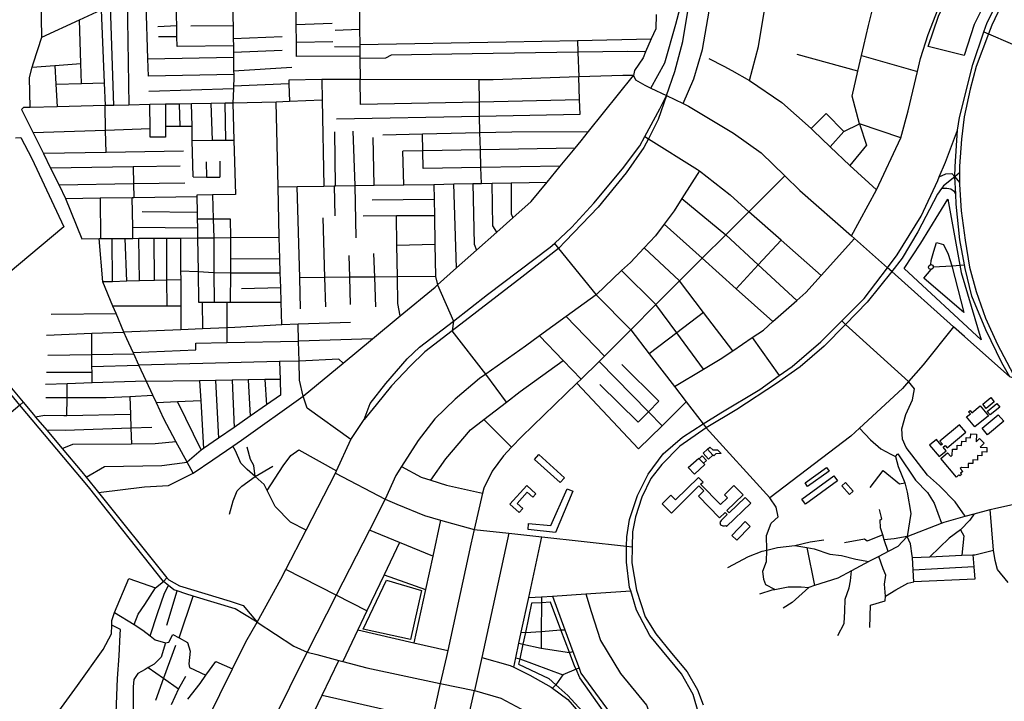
# Model space of a CAD drawing. Header units: millimetres. Extents: x 664923 to 767831, y 3118803 to 3207600.
# Tile 80 of 256: x 723628 to 725252, y 3142895 to 3144020. Entities that reach past the tile are written whole.
import ezdxf

# ---------------------------------------------------------------- set-up
doc = ezdxf.new("R2010")
doc.units = ezdxf.units.MM
for name, color, linetype in [('buildings', 5, 'Continuous'), ('parks', 8, 'Continuous'), ('roads_2', 2, 'Continuous'), ('roads_3', 3, 'Continuous')]:
    doc.layers.add(name, color=color, linetype=linetype)

msp = doc.modelspace()

# ---------------------------------------------------------------- linework, layer by layer
at = {"layer": 'buildings'}
for points in [[(725215.98, 3143385.88), (725229.19, 3143396.85), (725234.99, 3143389.95), (725221.77, 3143378.97), (725215.98, 3143385.88)], [(725211.64, 3143383.01), (725225.28, 3143366.63), (725203.01, 3143348.27), (725189.28, 3143364.76), (725195.56, 3143369.94), (725192.71, 3143373.36), (725195, 3143375.24), (725197.93, 3143371.72), (725211.64, 3143383.01)], [(725223.52, 3143373.82), (725239.17, 3143386.82), (725243.96, 3143381.11), (725228.3, 3143368.11), (725223.52, 3143373.82)], [(725223.86, 3143335.47), (725214.8, 3143346.28), (725241.55, 3143368.5), (725250.62, 3143357.7), (725223.86, 3143335.47)], [(725188.29, 3143339.46), (725177.74, 3143352.03), (725145.06, 3143324.88), (725149.39, 3143319.73), (725147.57, 3143318.21), (725139.54, 3143327.78), (725128.19, 3143318.36), (725144.03, 3143299.48), (725155.48, 3143308.99), (725150.61, 3143314.81), (725154.08, 3143317.69), (725157.36, 3143313.77), (725188.29, 3143339.46)], [(725147.02, 3143296), (725158.01, 3143305.46), (725163.2, 3143299.51), (725165.51, 3143301.65), (725165.95, 3143311.65), (725173.51, 3143311.79), (725173.63, 3143317.97), (725181.08, 3143317.74), (725181.45, 3143324.77), (725188.64, 3143324.3), (725188.76, 3143330.71), (725195.84, 3143330.36), (725196.21, 3143337.14), (725205.76, 3143336.59), (725204.89, 3143323.92), (725210.86, 3143329.04), (725218.33, 3143321.29), (725211.9, 3143314.94), (725222.93, 3143314.47), (725222.82, 3143306.94), (725214.63, 3143307.4), (725214.26, 3143300.86), (725207.18, 3143300.97), (725207.08, 3143293.57), (725199.52, 3143293.8), (725199.5, 3143288.12), (725192.06, 3143288.1), (725191.95, 3143281.07), (725180.66, 3143281.35), (725178.83, 3143279.59), (725182.89, 3143274.61), (725179.48, 3143271.83), (725181, 3143270.01), (725178.07, 3143267.49), (725176.55, 3143269.43), (725172.41, 3143265.65), (725147.02, 3143296)], [(724754.88, 3143304.99), (724761.98, 3143311.41), (724770.98, 3143301.56), (724763.88, 3143295.14), (724754.88, 3143304.99)], [(724761.98, 3143311.41), (724765.77, 3143314.75), (724770.79, 3143310.41), (724778.73, 3143310.77), (724784.7, 3143304.56), (724775.67, 3143304.15), (724772.21, 3143300.64), (724770.98, 3143301.56), (724761.98, 3143311.41)], [(724483.76, 3143302.7), (724526.22, 3143264.43), (724519.03, 3143256.54), (724476.58, 3143294.8), (724483.76, 3143302.7)], [(724730.35, 3143281.26), (724747.43, 3143297), (724748.44, 3143295.92), (724755.51, 3143288.31), (724757.45, 3143286.24), (724740.36, 3143270.5), (724730.35, 3143281.26)], [(724748.44, 3143295.92), (724753.44, 3143300.52), (724760.51, 3143292.93), (724755.51, 3143288.31), (724748.44, 3143295.92)], [(724962.43, 3143275.56), (724927.06, 3143250.13), (724922.88, 3143255.88), (724958.26, 3143281.32), (724962.43, 3143275.56)], [(724687.26, 3143221.41), (724702.45, 3143206.18), (724747.88, 3143250.99), (724756.1, 3143243.13), (724747.16, 3143233.89), (724782.02, 3143198.45), (724791.33, 3143207.17), (724794.37, 3143203.57), (724784.39, 3143193.96), (724782.52, 3143190.78), (724783.47, 3143186.79), (724787.19, 3143185.12), (724789.81, 3143185.17), (724792.09, 3143185.56), (724793.34, 3143184.02), (724833.65, 3143222.28), (724824.35, 3143231.69), (724797.48, 3143206.41), (724793.71, 3143210.53), (724820.93, 3143236), (724805.2, 3143251.56), (724790.06, 3143236.45), (724795.07, 3143231.49), (724783.36, 3143220.1), (724750.64, 3143253.66), (724754.6, 3143257.41), (724747.27, 3143264.76), (724709.23, 3143227.76), (724701.71, 3143235.64), (724687.26, 3143221.41)], [(724970.4, 3143267.43), (724976.33, 3143259.33), (724923.4, 3143221.01), (724917.48, 3143229.11), (724970.4, 3143267.43)], [(724451.27, 3143207.11), (724436.05, 3143220.64), (724463.89, 3143251.62), (724479.05, 3143238.14), (724473.97, 3143232.48), (724464.68, 3143240.76), (724447.79, 3143221.96), (724457.14, 3143213.64), (724451.27, 3143207.11)], [(724530.42, 3143246.38), (724539.97, 3143242.16), (724511.18, 3143174.12), (724465.97, 3143178.9), (724466.82, 3143188.94), (724503.7, 3143185.81), (724530.42, 3143246.38)], [(724983.54, 3143251.15), (724989.53, 3143256.37), (725002.01, 3143242.23), (724996.02, 3143237.01), (724983.54, 3143251.15)], [(724802.19, 3143169.36), (724824.2, 3143192.1), (724832.54, 3143184.12), (724810.53, 3143161.38), (724802.19, 3143169.36)]]:
    msp.add_lwpolyline(points, close=True, dxfattribs=at)
at = {"layer": 'parks'}
for points in [[(725185.35, 3143961.55), (725125.69, 3143976.39), (725143.12, 3144026.16), (725173.01, 3144091.19), (725225.98, 3144061.61), (725201.98, 3144012.28), (725185.35, 3143961.55)], [(725086.32, 3143609.99), (725113.82, 3143651.84), (725158.38, 3143723.99), (725180.55, 3143603.01), (725213.17, 3143492.11), (725086.32, 3143609.99)], [(724232.72, 3143095.42), (724290.2, 3143078.37), (724271.93, 3142997.27), (724193.93, 3143014.8), (724232.72, 3143095.42)], [(724600.35, 3142821.13), (724609.35, 3142820.38), (724611.25, 3142841.15), (724607.5, 3142855.88), (724589.73, 3142880.03), (724551.21, 3142934.48), (724545.23, 3142948.38), (724543.42, 3142952.59), (724534.53, 3142976.03), (724520.34, 3143013.39), (724502.96, 3143059.12), (724488.08, 3143058.25), (724471.75, 3143057.3), (724461.52, 3143009.19), (724457.41, 3142989.87), (724452.26, 3142965.69), (724450.36, 3142956.74), (724500.16, 3142933.02), (724511.55, 3142922.91), (724531.43, 3142905.25), (724561.55, 3142872.77), (724562.9, 3142869.76), (724577.9, 3142847.92), (724600.35, 3142821.13)]]:
    msp.add_lwpolyline(points, close=True, dxfattribs=at)
at = {"layer": 'roads_2'}
for points in [[(725260.7, 3143430.74), (725247.3, 3143454.29), (725220.84, 3143508.46), (725197.89, 3143564.33), (725186.91, 3143609.54), (725185.71, 3143616.01), (725178.08, 3143657.25), (725172.03, 3143716.16), (725171.79, 3143732.63), (725169.94, 3143761.25), (725170.44, 3143778.22), (725174.19, 3143837.97), (725177.5, 3143859.06), (725199.35, 3143946.26), (725217.86, 3144000.6), (725222.99, 3144015.7), (725244.43, 3144058.75), (725258.54, 3144087.09)], [(725252.46, 3144057.98), (725251.08, 3144054.99), (725230.93, 3144011.6), (725225.56, 3143997.24), (725205.28, 3143942.98), (725195.16, 3143905.67), (725185.21, 3143860.08), (725180.88, 3143823.07), (725177.68, 3143778.58), (725177.75, 3143767.57)], [(724677.49, 3144029.14), (724676.79, 3144005.46), (724669.3, 3143988.56), (724659.89, 3143967.29), (724655.65, 3143957.73), (724641.35, 3143936.68), (724639.96, 3143928.57), (724643.39, 3143921.33), (724658.49, 3143912.49), (724668.71, 3143907.58), (724694.08, 3143895.39)], [(724694.08, 3143895.39), (724680.81, 3143855.51), (724664.43, 3143823.79), (724656.93, 3143809.26), (724627.93, 3143767.92), (724581.43, 3143711.03), (724527.75, 3143654.98), (724516.08, 3143642.58), (724455.58, 3143595.69), (724340.79, 3143507.05), (724295.64, 3143472.19), (724271.33, 3143448.83), (724240.8, 3143416.11), (724215.68, 3143384.65), (724195.44, 3143360.6)], [(724195.44, 3143360.6), (724205.44, 3143386.72), (724231.35, 3143419.88), (724266.82, 3143460.82), (724287.1, 3143479.71), (724342.79, 3143523.12), (724399.11, 3143567.02), (724502.52, 3143644.91), (724509.38, 3143651.27), (724538.27, 3143678.11), (724574.35, 3143717.44), (724621.81, 3143774.14), (724650.29, 3143812.4), (724658.52, 3143827.46), (724683.56, 3143873.26), (724694.08, 3143895.39)], [(724694.08, 3143895.39), (724721.95, 3143882.01), (724730.91, 3143877.7), (724805.06, 3143833.13), (724850.35, 3143800.9), (724889.5, 3143762.68), (724914.04, 3143738.71), (724999.51, 3143663.47), (725004.33, 3143659.23), (725058.95, 3143611.13)], [(724747.73, 3142874.23), (724738.6, 3142906.57), (724719, 3142940.84), (724666.72, 3143003.92), (724645.03, 3143045.85), (724635.28, 3143077.67), (724633.48, 3143083.54), (724628.24, 3143125), (724628.59, 3143151.45), (724628.8, 3143166.96), (724633.48, 3143195.53), (724646.66, 3143235.04), (724664.16, 3143270.4), (724689.06, 3143303.97), (724720.84, 3143331.7), (724754.79, 3143353.28), (724783.89, 3143371.77), (724848.35, 3143410.33), (724880.4, 3143433.11), (724901.79, 3143448.29), (724949.18, 3143488.84), (724983.45, 3143523.21), (725020.22, 3143560.11), (725058.95, 3143611.13), (725074.9, 3143632.15), (725114.43, 3143696.01), (725141.73, 3143755.02), (725144.28, 3143761.01), (725154.66, 3143785.53), (725174.19, 3143837.97)], [(725177.75, 3143767.57), (725169.94, 3143761.25), (725151.18, 3143746.28), (725147.83, 3143741.64), (725141.19, 3143732.43), (725108.75, 3143670.08), (725083.27, 3143626.89), (725065.84, 3143604.96), (725025.5, 3143554.24), (724989.62, 3143517.6), (724954.37, 3143481.61), (724914.79, 3143447.57), (724876.05, 3143419.9), (724810.52, 3143377.08), (724759.71, 3143346.86), (724716.12, 3143316.4), (724686.7, 3143286.59), (724668.78, 3143263.16), (724653.5, 3143232.46), (724643.48, 3143200.13), (724638.53, 3143175.41), (724637.89, 3143150.43), (724637.2, 3143123.81), (724644.62, 3143079.12), (724659.19, 3143034.95), (724676.57, 3143006.61), (724702.51, 3142974.77), (724728.63, 3142944.29), (724745.25, 3142914.39), (724754.62, 3142889.75)], [(725144.28, 3143761.01), (725154.86, 3143766.25), (725164.71, 3143766.54), (725169.94, 3143761.25), (725177.84, 3143751.79)], [(725177.75, 3143767.57), (725177.84, 3143751.79), (725177.86, 3143748.19), (725180.24, 3143704.96), (725186.96, 3143656.62), (725194.39, 3143611.94), (725205.01, 3143571.96), (725220.75, 3143527.82), (725240.52, 3143484.35), (725266.01, 3143435.4)], [(725171.79, 3143732.63), (725169.44, 3143736.44), (725163.37, 3143740.84), (725156.87, 3143741.87), (725147.83, 3143741.64)], [(725271.1, 3143427.56), (725260.7, 3143430.74), (725185.66, 3143497.37), (725167.96, 3143513.26), (725065.84, 3143604.96), (725058.95, 3143611.13)], [(724019.4, 3143026.14), (724058.19, 3143096.85), (724066.65, 3143113.25), (724099.92, 3143177.84), (724148.29, 3143271.74), (724150.07, 3143275.61), (724173.93, 3143327.46), (724195.44, 3143360.6)]]:
    msp.add_lwpolyline(points, dxfattribs=at)
at = {"layer": 'roads_3'}
for points in [[(724668.71, 3143907.58), (724691.77, 3143948.95), (724709.97, 3144012.98), (724716.85, 3144040.06), (724721.12, 3144103.28), (724717.82, 3144161.18), (724704.76, 3144225.98), (724694.04, 3144289.45), (724674.15, 3144371.52), (724646.07, 3144495.63), (724630.58, 3144576.16), (724629.42, 3144608.24), (724634.28, 3144669.29), (724637.56, 3144697.25)], [(724694.08, 3143895.39), (724708.15, 3143934.79), (724721.33, 3143984.48), (724733.98, 3144061.68), (724737.1, 3144121.19), (724733.74, 3144175.37), (724729.03, 3144219.35), (724726.43, 3144231.42), (724720.76, 3144257.67), (724684.47, 3144406.27), (724660.36, 3144514.51), (724654.29, 3144549.01), (724651.24, 3144597.83), (724652.11, 3144633.43), (724656.48, 3144684.16)], [(723644.82, 3143875.61), (723643.69, 3143924.99), (723648.32, 3143941.84), (723650.38, 3143949.36), (723664.09, 3143991.42), (723661.92, 3144117.94), (723660.72, 3144187.22), (723660.23, 3144215.68), (723659.83, 3144236.83), (723658.52, 3144305.68), (723657.98, 3144334.46), (723657.78, 3144344.94), (723655.03, 3144367.22), (723639.06, 3144403.67)], [(724721.95, 3143882.01), (724739.33, 3143922.87), (724753.49, 3143971.44), (724764.86, 3144034.37), (724771.56, 3144108.95), (724770.86, 3144165.89), (724766.42, 3144206.01), (724759.85, 3144240.4)], [(725000.4, 3143894.28), (725009.97, 3143935.56), (725015.95, 3143961.33), (725027.38, 3144010.61), (725036.24, 3144046.2), (725046.46, 3144087.2), (725049.39, 3144098.97), (725056.66, 3144128.15), (725029.08, 3144156.87), (725015.02, 3144184.5), (725012.83, 3144208.31), (725008.92, 3144223.97)], [(724831.25, 3143920.3), (724846.24, 3143976.38), (724855.18, 3144032.56), (724859.9, 3144089.22), (724860.24, 3144132.12), (724859.6, 3144155.16), (724859.05, 3144174.43), (724860.28, 3144180.79), (724867.55, 3144184.79)], [(723977.84, 3144139.74), (723978.8, 3144064.16), (723979.14, 3144037.8), (723979.31, 3144023.96), (723979.48, 3144010.48), (723979.76, 3143988.72), (723979.91, 3143977.19), (723980.05, 3143966.2), (723980.15, 3143958.53), (723980.43, 3143936.2), (723980.51, 3143929.86), (723980.59, 3143923.13), (723980.2, 3143910.43), (723980.05, 3143906.04), (723979.33, 3143882.86)], [(724999.51, 3143663.47), (725040.48, 3143739.39), (725080.62, 3143825.58), (725092.72, 3143869.87), (725108.34, 3143934.8), (725113.51, 3143956.27), (725125.7, 3143996.14), (725138.44, 3144028.54), (725142.86, 3144039.75), (725164.97, 3144087.31), (725171.78, 3144099.71)], [(723840.08, 3143927.39), (723839.11, 3143955.86), (723836.05, 3144045.85), (723835.21, 3144070.14)], [(723887.32, 3143976.21), (723886.94, 3143992.55), (723886.53, 3144010.25), (723886.15, 3144026.99), (723885.18, 3144068.53)], [(723782.97, 3143879), (723777.07, 3144043.4)], [(723804.61, 3144056.06), (723807.62, 3143879.6)], [(724084.11, 3143959.74), (724083.95, 3143983.21), (724083.77, 3144012.06), (724083.66, 3144028.01), (724083.54, 3144047.34)], [(724188, 3144049.09), (724188.18, 3144004.62), (724188.28, 3143979.61), (724188.3, 3143975.73), (724188.37, 3143960.17), (724188.38, 3143956.5), (724188.83, 3143921.81)], [(723664.09, 3143991.42), (723726.02, 3144019.91), (723761.91, 3144036.41)], [(723761.91, 3144036.41), (723766.91, 3143916.39), (723768.48, 3143878.64)], [(723729.27, 3143915.23), (723728.25, 3143947.99), (723726.02, 3144019.91)], [(723886.53, 3144010.25), (723855.17, 3144008.69)], [(723979.48, 3144010.48), (723909.89, 3144009.73)], [(724143.06, 3144014.34), (724083.77, 3144012.06)], [(723123.36, 3144003.16), (723133.12, 3143997.44), (723154.41, 3143970.73), (723235.47, 3143871.74), (723271.67, 3143827.5), (723500.23, 3143548.28), (723517.38, 3143527.73), (723536.74, 3143504.52), (723633.06, 3143389.06), (723650.02, 3143368.75), (723653.8, 3143364.31), (723672.12, 3143342.74), (723697.76, 3143312.56), (723730.13, 3143274.47), (723737.42, 3143265.37), (723757.73, 3143240.03), (723870.46, 3143099.43), (723873.33, 3143095.84), (723891.29, 3143086.12), (723974.63, 3143061.03), (723996.1, 3143053.56), (724019.4, 3143026.14)], [(724019.4, 3143026.14), (723995.63, 3143040.57), (723982.92, 3143048.03), (723913.54, 3143069.14), (723901.42, 3143072.84), (723887.13, 3143077.65), (723881.97, 3143079.39), (723873.17, 3143086.54), (723864.87, 3143093.3), (723740.86, 3143249.28), (723627.64, 3143384.47), (723594.64, 3143423.88), (723531.76, 3143500.48), (723512.71, 3143523.69), (723266.69, 3143823.44), (723230.12, 3143867.99), (723148.82, 3143966.44), (723125.54, 3143993.7), (723123.36, 3144003.16)], [(723856.45, 3143992.55), (723886.94, 3143992.55)], [(724060.69, 3143992.18), (723979.76, 3143988.72)], [(724148.11, 3144003.08), (724188.18, 3144004.62)], [(725217.86, 3144000.6), (725225.56, 3143997.24), (725296.87, 3143966.19), (725345.49, 3143945.02), (725441.16, 3143903.35), (725496.27, 3143879.36), (725550.14, 3143856.58), (725625, 3143824.93), (725650.2, 3143821.57), (725654.33, 3143821.86), (725739.72, 3143827.92), (725849.77, 3143836.15), (725857.11, 3143836.7), (725920.36, 3143841.43), (725932.7, 3143842.35)], [(723979.91, 3143977.19), (723887.32, 3143976.21)], [(724083.95, 3143983.21), (724143.82, 3143984.52)], [(724188.28, 3143979.61), (724429.93, 3143983.99), (724547.49, 3143986.24), (724669.3, 3143988.56)], [(724547.49, 3143986.24), (724548.18, 3143966.86), (724549.6, 3143925.99)], [(724060.54, 3143969.47), (723980.05, 3143966.2)], [(724188.37, 3143960.17), (724084.11, 3143959.74)], [(724146.5, 3143975.91), (724188.3, 3143975.73)], [(724659.89, 3143967.29), (724630.44, 3143968.18), (724548.18, 3143966.86), (724373.63, 3143964.06), (724240.2, 3143961.72), (724230.82, 3143956.92), (724188.38, 3143956.5)], [(725009.97, 3143935.56), (724909.73, 3143962.78)], [(725015.95, 3143961.33), (725108.34, 3143934.8)], [(723648.32, 3143941.84), (723685.72, 3143944.74), (723728.25, 3143947.99)], [(723685.72, 3143944.74), (723687.37, 3143913.95), (723689.38, 3143876.7)], [(723839.11, 3143955.86), (723980.15, 3143958.53)], [(724764.42, 3143956.35), (724789.11, 3143943.53), (724802.31, 3143936.68), (724831.25, 3143920.3), (724884.55, 3143883.8), (724932.74, 3143840.62), (724936.11, 3143837.64), (724964.49, 3143810.42), (724996.64, 3143779.59), (725040.48, 3143739.39)], [(723980.51, 3143929.86), (723840.08, 3143927.39)], [(723980.43, 3143936.2), (724076.54, 3143942.06)], [(724639.96, 3143928.57), (724622.46, 3143928.4), (724549.6, 3143925.99), (724408.4, 3143921.33), (724385.2, 3143921.39), (724188.83, 3143921.81), (724125.79, 3143921.94), (724071.33, 3143920.61)], [(724094.97, 3143399.1), (724161.05, 3143453.74), (724209.65, 3143493.92), (724255.24, 3143531.62), (724312.6, 3143579.04), (724316.88, 3143582.86), (724348.08, 3143610.7), (724380.85, 3143639.91), (724414.3, 3143669.74), (724440.97, 3143693.54), (724471.31, 3143720.6), (724497.36, 3143752.28), (724518.88, 3143778.43), (724543.49, 3143808.35), (724553.4, 3143820.4), (724565.62, 3143835.68), (724639.96, 3143928.57)], [(723687.37, 3143913.95), (723729.27, 3143915.23), (723766.91, 3143916.39)], [(724071.58, 3143914.46), (723980.2, 3143910.43)], [(724071.33, 3143920.61), (724071.58, 3143914.46), (724072.8, 3143885.26)], [(724125.79, 3143921.94), (724126.26, 3143887.77), (724129.14, 3143745.93)], [(724189.69, 3143880.37), (724188.83, 3143921.81)], [(724389, 3143750.17), (724388.28, 3143776.27), (724387.47, 3143805.68), (724386.67, 3143834.25), (724385.93, 3143861.21), (724385.65, 3143884.44), (724385.2, 3143921.39)], [(724552.03, 3143864.29), (724551.11, 3143887.88), (724549.6, 3143925.99)], [(723980.05, 3143906.04), (723840.76, 3143902)], [(724126.26, 3143887.77), (724072.8, 3143885.26), (724050.68, 3143884.22), (723979.33, 3143882.86), (723966.2, 3143882.61), (723943.5, 3143882.18), (723910.95, 3143881.56), (723891.27, 3143881.19), (723867.76, 3143880.74), (723842.32, 3143880.26), (723807.62, 3143879.6), (723782.97, 3143879), (723768.48, 3143878.64), (723689.38, 3143876.7), (723644.82, 3143875.61), (723633.8, 3143875.34), (723630.37, 3143872.2)], [(723769.95, 3143801.16), (723769.26, 3143837.68), (723768.48, 3143878.64)], [(723867.76, 3143880.74), (723868.07, 3143844.42), (723868.22, 3143826.71), (723842.79, 3143826.5), (723842.67, 3143840.1), (723842.32, 3143880.26)], [(723892.23, 3143844.56), (723891.27, 3143881.19)], [(723913.52, 3143760.95), (723912.24, 3143821.01), (723911.74, 3143844.68), (723910.95, 3143881.56)], [(723945.75, 3143821.39), (723943.5, 3143882.18)], [(723967.35, 3143821.62), (723966.2, 3143882.61)], [(723979.33, 3143882.86), (723980.94, 3143821.78), (723983.31, 3143732.05)], [(724060.12, 3143516.67), (724058.84, 3143554.09), (724058.04, 3143578.31), (724057.23, 3143602.74), (724056.46, 3143626.4), (724055.31, 3143661.27), (724053.58, 3143744.34), (724050.68, 3143884.22)], [(724551.11, 3143887.88), (724385.65, 3143884.44), (724189.69, 3143880.37)], [(725080.62, 3143825.58), (725012.87, 3143848.34), (725000.4, 3143894.28)], [(723630.37, 3143872.2), (723649.54, 3143833.74), (723666.66, 3143799.41), (723678.53, 3143775.6), (723692.73, 3143747.1), (723703.07, 3143725.54), (723729.79, 3143658.75)], [(724149.82, 3143856.83), (724385.93, 3143861.21), (724552.03, 3143864.29)], [(724932.74, 3143840.62), (724957.61, 3143865.36), (724987.1, 3143836.02)], [(724964.49, 3143810.42), (724987.1, 3143836.02), (725012.87, 3143848.34)], [(725012.87, 3143848.34), (725024.17, 3143813.35), (724996.64, 3143779.59)], [(723842.67, 3143840.1), (723769.26, 3143837.68), (723649.54, 3143833.74)], [(723868.07, 3143844.42), (723892.23, 3143844.56), (723911.74, 3143844.68)], [(724148.48, 3143746.22), (724147.33, 3143835.43)], [(724182.5, 3143660.64), (724180.6, 3143746.7), (724177.79, 3143836.64)], [(724226.74, 3143830.2), (724292.08, 3143831.85), (724386.67, 3143834.25), (724439.03, 3143835.58), (724565.62, 3143835.68)], [(724293.17, 3143774.69), (724292.61, 3143804.05), (724292.08, 3143831.85)], [(723620.34, 3143825.31), (723629.61, 3143826.07), (723647.68, 3143791.57), (723700.31, 3143678.65)], [(723912.24, 3143821.01), (723945.75, 3143821.39), (723967.35, 3143821.62), (723980.94, 3143821.78)], [(724212.45, 3143747.18), (724210.37, 3143826.23)], [(724658.52, 3143827.46), (724664.43, 3143823.79), (724745.73, 3143773.31), (724748.61, 3143771.07), (724799.33, 3143731.62), (724830.03, 3143703.36)], [(723897.94, 3143803.32), (723769.95, 3143801.16), (723666.66, 3143799.41)], [(724543.49, 3143808.35), (724387.47, 3143805.68), (724292.61, 3143804.05), (724259.35, 3143803.49)], [(724260.99, 3143747.91), (724259.35, 3143803.49)], [(723935.21, 3143785.8), (723935.65, 3143760.79)], [(723957.62, 3143786.77), (723957.57, 3143760.63)], [(723892.11, 3143778.72), (723814.72, 3143777.59), (723678.53, 3143775.6)], [(723814.72, 3143777.59), (723815.18, 3143749.31), (723815.54, 3143727.04)], [(724518.88, 3143778.43), (724388.28, 3143776.27), (724293.17, 3143774.69)], [(724748.61, 3143771.07), (724719.79, 3143725.41), (724706.81, 3143704.84), (724690.48, 3143682.84), (724676.26, 3143663.65), (724657.74, 3143644.17), (724634.73, 3143619.96), (724620.39, 3143606.31), (724578.59, 3143566.53)], [(723899.76, 3143750.83), (723815.18, 3143749.31), (723692.73, 3143747.1)], [(723913.52, 3143760.95), (723935.65, 3143760.79), (723957.57, 3143760.63)], [(724053.58, 3143744.34), (724085.07, 3143745.01), (724129.14, 3143745.93), (724146.38, 3143746.19), (724148.48, 3143746.22), (724180.6, 3143746.7), (724212.45, 3143747.18), (724260.99, 3143747.91), (724310.65, 3143748.65), (724343.46, 3143749.29), (724374.79, 3143749.89), (724389, 3143750.17), (724406.69, 3143750.51), (724438.21, 3143751.13), (724497.36, 3143752.28)], [(724889.5, 3143762.68), (724830.03, 3143703.36), (724791.97, 3143665.4), (724753.04, 3143626.59), (724728.26, 3143601.86), (724715.69, 3143589.24), (724677, 3143550.38), (724635.55, 3143508.75), (724591.85, 3143464.84), (724583.19, 3143456.39), (724553.44, 3143427.37), (724546.3, 3143420.46), (724455.73, 3143332.71), (724438.66, 3143314.75), (724425.42, 3143300.83), (724407.03, 3143275.18), (724393.07, 3143247.43), (724391.13, 3143239.1), (724377.25, 3143179.21), (724371.58, 3143154.77), (724333.43, 3142979.19), (724331.32, 3142969.49), (724321.27, 3142924.8), (724307.76, 3142864.76)], [(724310.65, 3143748.65), (724311.04, 3143724.13), (724311.48, 3143696.83), (724312.24, 3143649.88), (724313.08, 3143596.76), (724316.88, 3143582.86)], [(724348.08, 3143610.7), (724343.46, 3143749.29)], [(724374.79, 3143749.89), (724377.26, 3143649.95), (724380.85, 3143639.91)], [(724414.3, 3143669.74), (724408.03, 3143680.36), (724406.69, 3143750.51)], [(724438.21, 3143751.13), (724438.02, 3143700.17), (724440.97, 3143693.54)], [(724090.74, 3143543.37), (724089.3, 3143594.4), (724085.07, 3143745.01)], [(724146.38, 3143746.19), (724147.32, 3143696.72)], [(723703.07, 3143725.54), (723760, 3143726.3), (723812.8, 3143727), (723815.54, 3143727.04), (723919.75, 3143728.42)], [(723760, 3143726.3), (723760.89, 3143659.11)], [(723814.27, 3143659.51), (723813.87, 3143677.91), (723812.8, 3143727)], [(723983.31, 3143732.05), (723945.41, 3143731.42), (723919.7, 3143731)], [(723919.7, 3143731), (723919.75, 3143728.42), (723920.17, 3143703.03), (723920.37, 3143691.49), (723920.61, 3143676.67), (723920.88, 3143660.28), (723921.8, 3143604.57), (723922.64, 3143554.38)], [(723945.41, 3143731.42), (723946.6, 3143691.71), (723947.53, 3143660.48)], [(724208.98, 3143723.15), (724311.04, 3143724.13)], [(724719.79, 3143725.41), (724791.97, 3143665.4)], [(723829.48, 3143704), (723920.17, 3143703.03)], [(724949.24, 3143598.02), (724883.25, 3143656.33), (724830.03, 3143703.36)], [(723920.37, 3143691.49), (723946.6, 3143691.71), (723974.59, 3143691.94)], [(723974.59, 3143691.94), (723975.18, 3143660.69), (723975.08, 3143625.82), (723975.01, 3143602.5), (723974.88, 3143554.27)], [(724127.54, 3143693.27), (724130.31, 3143594.84), (724131.68, 3143546.33)], [(724311.48, 3143696.83), (724249.05, 3143696.57), (724193.92, 3143696.33)], [(724255.24, 3143531.62), (724251.26, 3143552.15), (724250.59, 3143596.1), (724249.79, 3143648.51), (724249.05, 3143696.57)], [(723700.31, 3143678.65), (723570.63, 3143569.97), (723517.38, 3143527.73), (723512.71, 3143523.69)], [(723813.87, 3143677.91), (723920.61, 3143676.67)], [(724690.48, 3143682.84), (724753.04, 3143626.59)], [(723729.79, 3143658.75), (723758.41, 3143659.1), (723760.89, 3143659.11), (723780.23, 3143659.26), (723801.7, 3143659.41), (723814.27, 3143659.51), (723824.14, 3143659.58), (723849.09, 3143659.76), (723870.16, 3143659.91), (723892.59, 3143660.07), (723920.88, 3143660.28), (723947.53, 3143660.48), (723975.18, 3143660.69), (724055.31, 3143661.27)], [(723757.73, 3143240.03), (723833.24, 3143249.37), (723872.88, 3143251.49), (723913.55, 3143271.77), (723903.62, 3143290.25), (723885.25, 3143324.43), (723865.23, 3143361.69), (723853.05, 3143388.02), (723847.27, 3143400.52), (723836.85, 3143423.07), (723836.2, 3143424.46), (723824.2, 3143450.42), (723815.62, 3143468.96), (723814.7, 3143470.96), (723804.1, 3143493.88), (723799.41, 3143504.97), (723786.57, 3143535.29), (723781.34, 3143547.65), (723764.41, 3143587.63), (723758.41, 3143659.1)], [(723780.81, 3143588.05), (723780.23, 3143659.26)], [(723804.2, 3143588.66), (723801.7, 3143659.41)], [(723825.08, 3143589.2), (723824.14, 3143659.58)], [(723849.83, 3143589.83), (723849.09, 3143659.76)], [(723870.56, 3143547.68), (723870.41, 3143590.37), (723870.16, 3143659.91)], [(723892.59, 3143660.07), (723892.93, 3143606.16), (723893.03, 3143590.95), (723893.3, 3143547.67), (723893.54, 3143508.76)], [(723947.53, 3143660.48), (723947.89, 3143603.17), (723948.19, 3143554.34)], [(724509.38, 3143651.27), (724516.08, 3143642.58), (724578.59, 3143566.53), (724635.55, 3143508.75), (724665.93, 3143469.13), (724707.56, 3143414.87), (724726.94, 3143389.58), (724754.79, 3143353.28), (724759.71, 3143346.86)], [(724707.56, 3143414.87), (724755.4, 3143443.52), (724782.96, 3143460.02), (724803.54, 3143473.92), (724835.78, 3143495.7), (724854.25, 3143508.19), (724869.91, 3143522.07), (724909.29, 3143556.99), (724924.2, 3143570.2), (724949.24, 3143598.02), (725004.33, 3143659.23)], [(724909.29, 3143556.99), (724845.73, 3143615.72), (724791.97, 3143665.4)], [(724809.31, 3143576.26), (724845.73, 3143615.72), (724883.25, 3143656.33)], [(725130.53, 3143616.21), (725130.72, 3143623.16), (725135.2, 3143638.61), (725139.9, 3143652.59), (725150.99, 3143649.33), (725159.01, 3143633.58), (725164.71, 3143614.12), (725185.71, 3143616.01)], [(724249.79, 3143648.51), (724312.24, 3143649.88)], [(724657.74, 3143644.17), (724715.69, 3143589.24)], [(723975.08, 3143625.82), (724056.46, 3143626.4)], [(724173.19, 3143550.38), (724171.91, 3143595.27), (724170.88, 3143631.17)], [(724211.25, 3143634.44), (724212.59, 3143595.7), (724214.28, 3143546.55)], [(724869.91, 3143522.07), (724809.31, 3143576.26), (724753.04, 3143626.59)], [(723892.93, 3143606.16), (723921.8, 3143604.57), (723947.89, 3143603.17), (723975.01, 3143602.5), (724057.23, 3143602.74)], [(724620.39, 3143606.31), (724677, 3143550.38)], [(725134.56, 3143612.35), (725164.71, 3143614.12), (725184.56, 3143536.97), (725118.6, 3143593.6)], [(725118.6, 3143593.6), (725130.68, 3143608.36)], [(725134.44, 3143611.34), (725133.45, 3143609.56), (725130.68, 3143608.36), (725127.86, 3143609.45), (725126.72, 3143611.56), (725126.65, 3143612.2), (725127.75, 3143615.01), (725130.53, 3143616.21), (725130.67, 3143616.22), (725133.35, 3143615.11), (725134.56, 3143612.35), (725134.44, 3143611.34)], [(723893.03, 3143590.95), (723870.41, 3143590.37), (723849.83, 3143589.83), (723825.08, 3143589.2), (723804.2, 3143588.66), (723780.81, 3143588.05), (723764.41, 3143587.63)], [(724313.08, 3143596.76), (724250.59, 3143596.1), (724212.59, 3143595.7), (724171.91, 3143595.27), (724130.31, 3143594.84), (724089.3, 3143594.4)], [(724803.54, 3143473.92), (724755.41, 3143537.11), (724715.69, 3143589.24)], [(723993.22, 3143576.51), (724058.04, 3143578.31)], [(724316.88, 3143582.86), (724342.79, 3143523.12), (724340.79, 3143507.05)], [(723922.64, 3143554.38), (723928.28, 3143554.38), (723948.19, 3143554.34), (723969.29, 3143554.28), (723974.88, 3143554.27), (724058.84, 3143554.09)], [(723928.28, 3143554.38), (723929.3, 3143510.21)], [(723969.29, 3143554.28), (723969.1, 3143511.82), (723968.99, 3143487.73)], [(724578.59, 3143566.53), (724528.77, 3143530.41), (724484.68, 3143498.44), (724461.68, 3143481.76), (724396.27, 3143435.4), (724386.1, 3143428.18), (724345.54, 3143394.12), (724312.12, 3143361.93), (724284.75, 3143325.81), (724257.53, 3143282.95), (724248.14, 3143268.15), (724230.1, 3143228.99)], [(723893.3, 3143547.67), (723870.56, 3143547.68), (723781.34, 3143547.65)], [(724755.4, 3143443.52), (724711.32, 3143503.61), (724677, 3143550.38)], [(723679.62, 3143534.19), (723786.57, 3143535.29)], [(724528.77, 3143530.41), (724591.85, 3143464.84)], [(724755.41, 3143537.11), (724711.32, 3143503.61), (724665.93, 3143469.13)], [(725093.62, 3143423.11), (724989.62, 3143517.6), (724983.45, 3143523.21)], [(723671.81, 3143499.81), (723746.24, 3143502.82), (723799.41, 3143504.97)], [(724173.93, 3143327.46), (724101.64, 3143379.09), (724094.97, 3143399.1), (724089.26, 3143425.67), (724088.39, 3143457.06), (724087.47, 3143490.12), (724086.69, 3143518.15), (724060.12, 3143516.67), (723982.57, 3143512.36), (723969.1, 3143511.82), (723929.3, 3143510.21), (723893.54, 3143508.76), (723799.41, 3143504.97)], [(724173.31, 3143520.81), (724086.69, 3143518.15)], [(724430.39, 3143389.15), (724396.27, 3143435.4), (724340.79, 3143507.05)], [(725167.96, 3143513.26), (725117.88, 3143450.69), (725093.62, 3143423.11), (725083.79, 3143411.94), (725012.72, 3143346.18), (724998.64, 3143333.15), (724865, 3143231.12), (724759.71, 3143346.86)], [(723747, 3143421.38), (723746.84, 3143437.92), (723746.75, 3143448.12), (723746.57, 3143467.79), (723746.24, 3143502.82)], [(723814.7, 3143470.96), (723918.24, 3143475.55), (723917.84, 3143486.7), (723968.99, 3143487.73), (724087.47, 3143490.12)], [(724209.65, 3143493.92), (724087.47, 3143490.12)], [(724553.44, 3143427.37), (724523.64, 3143457.93), (724484.68, 3143498.44)], [(724835.78, 3143495.7), (724880.4, 3143433.11)], [(723673.79, 3143466.56), (723746.57, 3143467.79), (723815.62, 3143468.96)], [(724088.39, 3143457.06), (724056.21, 3143456.25), (723824.2, 3143450.42)], [(724056.21, 3143456.25), (724056.97, 3143426.82), (724057.65, 3143400.47)], [(724161.05, 3143453.74), (724154.15, 3143460.21), (724088.39, 3143457.06)], [(724305.42, 3143260.41), (724330.59, 3143295.89), (724370.88, 3143343.41), (724393.29, 3143360.63), (724430.39, 3143389.15), (724453.05, 3143406.55), (724523.64, 3143457.93)], [(724583.19, 3143456.39), (724664.45, 3143373.47), (724687.07, 3143350.38)], [(723746.75, 3143448.12), (723824.2, 3143450.42)], [(724620.54, 3143451.25), (724681.85, 3143391), (724664.45, 3143373.47), (724647.51, 3143356.41), (724584.32, 3143418.53)], [(723670.24, 3143419.15), (723705.81, 3143420.19), (723747, 3143421.38), (723836.2, 3143424.46)], [(723746.84, 3143437.92), (723671.82, 3143438.23)], [(724056.97, 3143426.82), (724031.64, 3143426.39), (724004.37, 3143425.93), (723977.88, 3143425.47), (723950.41, 3143425.01), (723924.12, 3143424.55), (723836.85, 3143423.07)], [(723924.12, 3143424.55), (723926.11, 3143391.38), (723930.84, 3143312.8)], [(723950.41, 3143425.01), (723955.25, 3143329.67)], [(723977.88, 3143425.47), (723981.2, 3143347.61)], [(724004.37, 3143425.93), (724007.63, 3143365.89)], [(724031.64, 3143426.39), (724034.72, 3143384.62)], [(723705.48, 3143366.53), (723705.66, 3143396.82), (723705.81, 3143420.19)], [(724546.3, 3143420.46), (724648.24, 3143312.2), (724687.07, 3143350.38), (724726.94, 3143389.58)], [(725187.05, 3143200.95), (725170.64, 3143224.91), (725144.79, 3143251.34), (725125.11, 3143268.87), (725089.81, 3143314.19), (725083.75, 3143327.92), (725082.45, 3143345.41), (725089.35, 3143369.02), (725099.91, 3143393.28), (725103.44, 3143411.24), (725093.62, 3143423.11)], [(723670.86, 3143396.84), (723705.66, 3143396.82), (723769.9, 3143396.79), (723809.31, 3143398.69), (723847.27, 3143400.52)], [(723809.31, 3143398.69), (723810.33, 3143368.9), (723811.09, 3143346.12), (723811.96, 3143320.67)], [(723926.11, 3143391.38), (723887.62, 3143389.61), (723853.05, 3143388.02)], [(724057.65, 3143400.47), (724034.72, 3143384.62), (724007.63, 3143365.89), (723981.2, 3143347.61), (723955.25, 3143329.67), (723930.84, 3143312.8), (723926.67, 3143310.21), (723903.62, 3143290.25)], [(723913.55, 3143271.77), (723946.23, 3143293.79), (723978.91, 3143316.31), (723993.35, 3143326.26), (724094.97, 3143399.1)], [(723633.06, 3143389.06), (723627.64, 3143384.47), (723562.95, 3143329.64), (723528.25, 3143300.23), (723493.07, 3143270.42), (723453.62, 3143236.98), (723419.92, 3143209.01), (723383.18, 3143179.34), (723347.36, 3143150.45), (723287.98, 3143102.52), (723262.07, 3143081.6), (723236.43, 3143060.91), (723211.08, 3143040.44)], [(723887.62, 3143389.61), (723926.67, 3143310.21)], [(723810.33, 3143368.9), (723705.48, 3143366.53), (723700.26, 3143366.41), (723668.51, 3143367.35), (723653.8, 3143364.31)], [(724393.29, 3143360.63), (724438.66, 3143314.75)], [(723845.71, 3143347.24), (723811.09, 3143346.12), (723702.64, 3143342.6), (723672.12, 3143342.74)], [(725012.72, 3143346.18), (725030.96, 3143327.3), (725047.68, 3143312.42), (725064.1, 3143303.5), (725072.11, 3143299.42), (725076.67, 3143283.15), (725087.44, 3143256.03), (725091.22, 3143240.51), (725097.11, 3143205.6), (725091.21, 3143167.57)], [(723697.76, 3143312.56), (723715.26, 3143319.93), (723811.96, 3143320.67), (723850.85, 3143320.97), (723885.25, 3143324.43)], [(724099.92, 3143177.84), (724074.34, 3143191.42), (724049.09, 3143217.1), (724035.71, 3143243.45), (724030.59, 3143253.51), (724016.02, 3143266.29), (724002.86, 3143277.81), (723992.21, 3143288.77), (723983.32, 3143308.62), (723978.91, 3143316.31)], [(724016.02, 3143266.29), (724013.44, 3143284.45), (724008.45, 3143294.43), (724002.45, 3143315.13)], [(724035.71, 3143243.45), (724062.12, 3143284.33), (724074.96, 3143300.92), (724088.13, 3143310.42)], [(724088.13, 3143310.42), (724150.07, 3143275.61)], [(725072.11, 3143299.42), (725075.92, 3143303.88), (725105.2, 3143260.49), (725124.6, 3143239.9), (725135.87, 3143222.7), (725147.7, 3143189.47)], [(723737.42, 3143265.37), (723767.19, 3143282.95), (723862.15, 3143284.56), (723903.62, 3143290.25)], [(724016.02, 3143266.29), (724044.91, 3143283.56)], [(724257.53, 3143282.95), (724289.58, 3143265.48), (724305.42, 3143260.41), (724331.62, 3143252.04), (724391.13, 3143239.1)], [(723973.65, 3143204.09), (723979.38, 3143226.38), (723986.45, 3143242.71), (723993.97, 3143250.75), (724016.02, 3143266.29)], [(724148.29, 3143271.74), (724230.1, 3143228.99), (724249.55, 3143220.8), (724295.04, 3143202.07), (724321.57, 3143194.69), (724377.25, 3143179.21), (724434.21, 3143172.92), (724488.96, 3143166.88), (724628.59, 3143151.45), (724637.89, 3143150.43)], [(725030.23, 3143248.49), (725051.73, 3143276.39), (725078.68, 3143254.45), (725087.44, 3143256.03)], [(725091.21, 3143167.57), (725147.7, 3143189.47), (725152.37, 3143191.27), (725187.05, 3143200.95), (725202, 3143205.12), (725228.37, 3143211.85), (725237.81, 3143214.27), (725384.29, 3143246.8), (725391.63, 3143248.44)], [(724230.1, 3143228.99), (724204.22, 3143178.19), (724149.52, 3143070.85), (724101.55, 3142976.73)], [(724873, 3143080.26), (724858.34, 3143087.51), (724854.69, 3143096.3), (724853.47, 3143110.32), (724859.55, 3143126.22), (724859.96, 3143145.01), (724859.11, 3143168.93), (724866.85, 3143189.66), (724878.64, 3143199.9), (724875.24, 3143215.8), (724865, 3143231.12)], [(725060.2, 3143142.84), (725053.5, 3143161.98), (725051.07, 3143170.02), (725047.52, 3143181.73), (725046.58, 3143195.19), (725049.29, 3143196.47), (725045.84, 3143212.18)], [(725202, 3143205.12), (725194.82, 3143194.19), (725179.46, 3143178.31), (725160.56, 3143164.87), (725128.67, 3143134.04)], [(725257.91, 3143091.67), (725240.09, 3143113.08), (725236.32, 3143127.83), (725233.67, 3143144.9), (725228.37, 3143211.85)], [(724321.57, 3143194.69), (724308.71, 3143135.02), (724296.8, 3143079.85), (724277.86, 3142991.95)], [(724308.71, 3143135.02), (724253.81, 3143157.7), (724204.22, 3143178.19)], [(724434.21, 3143172.92), (724389.51, 3142968.07), (724377.51, 3142913.13)], [(724442.27, 3142951.98), (724445.58, 3142967.21), (724450.89, 3142991.69), (724454.85, 3143009.88), (724467.2, 3143066.74), (724488.96, 3143166.88)], [(725091.21, 3143167.57), (725075.71, 3143150.93), (725060.2, 3143142.84), (725044.69, 3143134.75), (725028.21, 3143126.16), (724999.75, 3143111.05), (724976.71, 3143098.82), (724938.72, 3143086.44), (724929.03, 3143083.28), (724901.84, 3143058.33), (724886.54, 3143049.38)], [(725051.07, 3143170.02), (725025.1, 3143159.54), (725020.92, 3143163.27), (724988.07, 3143157.2)], [(725091.21, 3143167.57), (725069.61, 3143163.65), (725053.5, 3143161.98)], [(725102.55, 3143092.94), (725101.33, 3143111.77), (725099.98, 3143132.75), (725099.8, 3143135.61), (725096.92, 3143155.18), (725091.21, 3143167.57)], [(725179.46, 3143178.31), (725184.67, 3143168.78), (725181.45, 3143136.42)], [(724253.81, 3143157.7), (724228.4, 3143104.22), (724200.21, 3143044.92), (724185.26, 3143013.46), (724160.46, 3142961.27)], [(724795.51, 3143116.34), (724829.59, 3143134.49), (724852.25, 3143143.21), (724859.96, 3143145.01), (724877.29, 3143149.07), (724906.23, 3143152.9), (724931.07, 3143158.76), (724953.83, 3143162.26)], [(724906.23, 3143152.9), (724925.95, 3143149.4), (724937.67, 3143147.33), (724963.57, 3143138.4), (724983.16, 3143135.88), (725006.87, 3143129.99), (725028.21, 3143126.16)], [(724925.95, 3143149.4), (724938.72, 3143086.44)], [(725029.51, 3143017.46), (725030.75, 3143054.24), (725054.8, 3143061.24), (725055.81, 3143068.77), (725054.08, 3143088.75), (725056.12, 3143103.6), (725051.46, 3143114.29), (725044.69, 3143134.75)], [(725099.98, 3143132.75), (725128.67, 3143134.04), (725181.45, 3143136.42), (725199.37, 3143137.22), (725202.87, 3143137.38), (725233.67, 3143144.9)], [(725199.37, 3143137.22), (725201.02, 3143117.23), (725202.66, 3143097.35)], [(725201.02, 3143117.23), (725101.33, 3143111.77)], [(723692.01, 3142879.32), (723722.75, 3142921.86), (723765.23, 3142980.87), (723779.04, 3143006.82), (723779.41, 3143021.03), (723779.63, 3143029.03), (723783.26, 3143040.6), (723783.94, 3143042.23), (723807.31, 3143098.15), (723851.62, 3143082.65), (723864.87, 3143093.3), (723870.46, 3143099.43)], [(724200.21, 3143044.92), (724149.52, 3143070.85), (724066.65, 3143113.25)], [(724228.4, 3143104.22), (724296.8, 3143079.85)], [(724976.77, 3143003.94), (724987.41, 3143024.16), (724988.58, 3143044.39), (724988.97, 3143064.22), (724995.58, 3143082.82), (724997.68, 3143094.59), (724999.75, 3143111.05)], [(723842.58, 3143003.63), (723854.85, 3143040.33), (723866.39, 3143073.85), (723873.17, 3143086.54)], [(724848.37, 3143072.9), (724868.55, 3143079.44), (724873, 3143080.26), (724895.16, 3143084.37), (724916.63, 3143084.2), (724929.03, 3143083.28)], [(725055.81, 3143068.77), (725072.83, 3143079.28), (725092.15, 3143090.43), (725102.55, 3143092.94)], [(725202.66, 3143097.35), (725102.55, 3143092.94)], [(723816.11, 3143022.03), (723822.83, 3143039.53), (723834.08, 3143055.48), (723851.62, 3143082.65)], [(723870.43, 3143021.06), (723887.13, 3143077.65)], [(723890.49, 3142999.98), (723913.54, 3143069.14)], [(724467.2, 3143066.74), (724488.37, 3143068.12), (724506.17, 3143069.27), (724561.52, 3143072.88), (724635.28, 3143077.67)], [(724488.37, 3143068.12), (724488.08, 3143058.25), (724487.74, 3143010.75), (724487.54, 3142983.35)], [(724506.17, 3143069.27), (724526.7, 3143013.59), (724539.94, 3142977.67), (724550.12, 3142950.05), (724553.19, 3142941.73), (724595.4, 3142884.39), (724603.18, 3142873.82), (724616.13, 3142854.47), (724619.49, 3142836.03), (724615.48, 3142816.63), (724604.19, 3142806.35)], [(724561.52, 3143072.88), (724569.86, 3143043.55), (724585.27, 3142995.94), (724618.3, 3142941.6), (724661.43, 3142889.35), (724670.93, 3142864.23), (724673.33, 3142824.54), (724667, 3142798.02), (724654.86, 3142774.38), (724638.42, 3142761.28), (724596.83, 3142724.4)], [(723783.94, 3143042.23), (723816.11, 3143022.03), (723830.43, 3143013.04), (723842.58, 3143003.63), (723851.02, 3142997.09), (723868.14, 3142992.17), (723873.6, 3142993.28), (723880.26, 3143005.52), (723890.49, 3142999.98), (723904.03, 3142992.65), (723908.76, 3142978.42), (723906.74, 3142957.19), (723907.45, 3142951.55), (723934.46, 3142938.75)], [(723775.36, 3142729.73), (723779.05, 3142780.25), (723780.99, 3142806.92), (723785.03, 3142858.89), (723786.38, 3142876.22), (723788.75, 3142932.96), (723791.48, 3142970.54), (723793.45, 3143005.69), (723793.9, 3143013.97), (723779.41, 3143021.03)], [(723894.21, 3142778.34), (723978.53, 3142949.12), (724000.57, 3142993.76), (724019.4, 3143026.14)], [(724019.4, 3143026.14), (724079.6, 3142986.47), (724101.55, 3142976.73), (724117.62, 3142972.5), (724153.83, 3142963), (724160.46, 3142961.27), (724199.82, 3142950.94), (724321.27, 3142924.8), (724377.51, 3142913.13), (724421.28, 3142900.44), (724462.45, 3142878.64), (724488.53, 3142859.54), (724513.49, 3142830.62), (724522.37, 3142820.46), (724596.83, 3142724.4), (724640.58, 3142667.94), (724645.96, 3142661)], [(724185.26, 3143013.46), (724277.86, 3142991.95), (724333.43, 3142979.19)], [(724454.85, 3143009.88), (724461.52, 3143009.19), (724487.74, 3143010.75), (724520.34, 3143013.39), (724526.7, 3143013.59)], [(723868.14, 3142992.17), (723860.69, 3142968.42), (723849.14, 3142956.91), (723839.64, 3142951.29), (723834.3, 3142948.14), (723822.45, 3142941.47), (723815.55, 3142931.45), (723814.56, 3142919.12), (723814.66, 3142870.91)], [(723884.46, 3142987.44), (723864.79, 3142933.57), (723851.3, 3142896.61)], [(724450.89, 3142991.69), (724457.41, 3142989.87), (724487.54, 3142983.35), (724534.53, 3142976.03), (724539.94, 3142977.67)], [(723962.44, 3142697.4), (723990.29, 3142752.96), (724044.42, 3142860.9), (724101.55, 3142976.73)], [(723904.59, 3142899.04), (723925.2, 3142924.66), (723934.46, 3142938.75), (723950.86, 3142961.26), (723978.53, 3142949.12)], [(724051.74, 3142750), (724126.23, 3142905.42), (724153.83, 3142963)], [(724389.51, 3142968.07), (724436.68, 3142954.74), (724442.27, 3142951.98), (724468.99, 3142938.76), (724504.11, 3142919.02), (724506.44, 3142917.28), (724531.86, 3142898.31), (724559.56, 3142866.19), (724561.26, 3142863.89), (724604.19, 3142806.35), (724638.42, 3142761.28)], [(724445.58, 3142967.21), (724452.26, 3142965.69), (724523.34, 3142939.38)], [(723839.64, 3142951.29), (723864.79, 3142933.57), (723889.26, 3142916.3)], [(724550.12, 3142950.05), (724545.23, 3142948.38), (724523.34, 3142939.38), (724511.55, 3142922.91), (724506.44, 3142917.28)], [(723900.83, 3142936.5), (723889.26, 3142916.3), (723877.39, 3142889.45)], [(724126.23, 3142905.42), (724249.83, 3142877.32), (724307.76, 3142864.76)], [(724322.78, 3142671.33), (724324.6, 3142679.44), (724351.6, 3142798.66), (724364.31, 3142854.8), (724377.51, 3142913.13)]]:
    msp.add_lwpolyline(points, dxfattribs=at)

doc.saveas('drawing.dxf')
